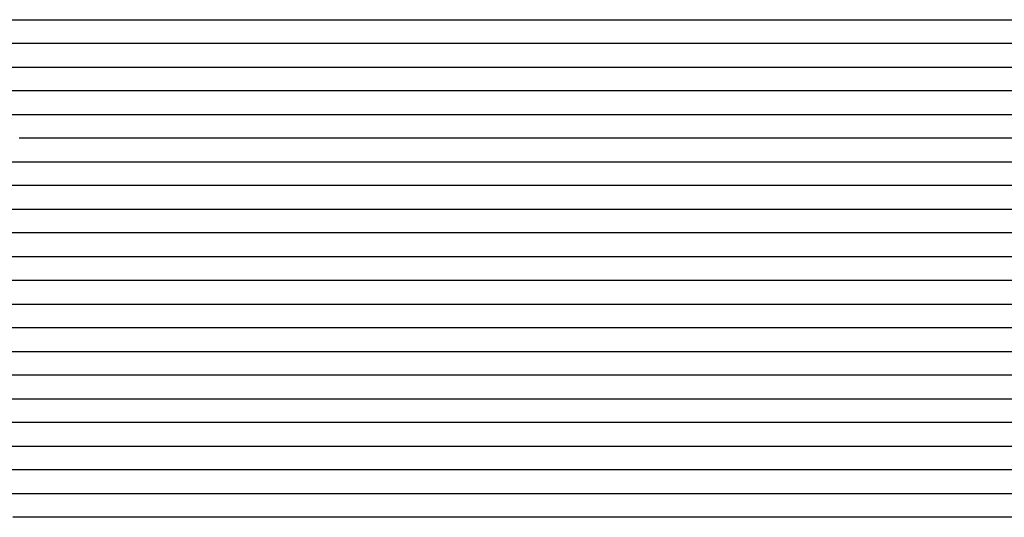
# Model space of a CAD drawing. Extents: x -4 to 4.3, y -2 to 2.5.
# Tile 32 of 108: x -1.93 to -1.41, y 0.26 to 0.53. Entities that reach past the tile are written whole.
import ezdxf

# ---------------------------------------------------------------- set-up
doc = ezdxf.new("R2010")
doc.units = 0

msp = doc.modelspace()

# ---------------------------------------------------------------- linework, layer by layer
at = {"layer": 'Default', "color": 72, "linetype": 'CONTINUOUS'}
for p, q in [((-4, 0.52504, -0.103), (-1.920875, 0.52504, -0.103)), ((-1.920875, 0.52504, -0.103), (-1.90525, 0.52504, -0.103177)), ((-1.90525, 0.52504, -0.103177), (-1.889626, 0.52504, -0.106351)), ((-1.889626, 0.52504, -0.106351), (-1.874314, 0.52504, -0.112027)), ((-1.874314, 0.52504, -0.112027), (-1.859663, 0.52504, -0.122768)), ((-1.859663, 0.52504, -0.122768), (-1.853362, 0.52504, -0.130151)), ((-1.853362, 0.52504, -0.130151), (-1.847062, 0.52504, -0.140418)), ((-1.847062, 0.52504, -0.140418), (-1.842976, 0.52504, -0.139185)), ((-1.842976, 0.52504, -0.139185), (-1.823659, 0.52504, -0.134641)), ((-1.823659, 0.52504, -0.134641), (-1.808455, 0.52504, -0.132)), ((-1.808455, 0.52504, -0.132), (-1.777563, 0.52504, -0.12838)), ((-1.777563, 0.52504, -0.12838), (-1.637029, 0.52504, -0.128001)), ((-1.637029, 0.52504, -0.128001), (-1.621404, 0.52504, -0.128347)), ((-1.621404, 0.52504, -0.128347), (-1.590198, 0.52504, -0.131139)), ((-1.590198, 0.52504, -0.131139), (-1.574662, 0.52504, -0.133236)), ((-1.574662, 0.52504, -0.133236), (-1.559177, 0.52504, -0.136286)), ((-1.559177, 0.52504, -0.136286), (-1.551512, 0.52504, -0.136351)), ((-1.551512, 0.52504, -0.136351), (-1.549596, 0.52504, -0.132976)), ((-1.549596, 0.52504, -0.132976), (-1.54768, 0.52504, -0.130023)), ((-1.54768, 0.52504, -0.130023), (-1.543847, 0.52504, -0.125025)), ((-1.543847, 0.52504, -0.125025), (-1.534339, 0.52504, -0.115971)), ((-1.534339, 0.52504, -0.115971), (-1.523023, 0.52504, -0.109044)), ((-1.523023, 0.52504, -0.109044), (-1.509697, 0.52504, -0.104479)), ((-1.509697, 0.52504, -0.104479), (-1.494915, 0.52504, -0.103)), ((-1.494915, 0.52504, -0.103), (-1.229368, 0.52504, -0.103)), ((-1.905277, 0.51254, -0.103175), (-4, 0.51254, -0.103)), ((-1.890985, 0.51254, -0.105905), (-1.905277, 0.51254, -0.103175)), ((-1.878374, 0.51254, -0.111475), (-1.890985, 0.51254, -0.105905)), ((-1.867794, 0.51254, -0.119215), (-1.878374, 0.51254, -0.111475)), ((-1.860164, 0.51254, -0.127507), (-1.867794, 0.51254, -0.119215)), ((-1.856349, 0.51254, -0.13309), (-1.860164, 0.51254, -0.127507)), ((-1.854442, 0.51254, -0.136467), (-1.856349, 0.51254, -0.13309)), ((-1.852534, 0.51254, -0.140436), (-1.854442, 0.51254, -0.136467)), ((-1.821844, 0.51254, -0.133722), (-1.852534, 0.51254, -0.140436)), ((-1.806331, 0.51254, -0.131198), (-1.821844, 0.51254, -0.133722)), ((-1.790752, 0.51254, -0.129322), (-1.806331, 0.51254, -0.131198)), ((-1.775128, 0.51254, -0.128116), (-1.790752, 0.51254, -0.129322)), ((-1.634518, 0.51254, -0.128043), (-1.775128, 0.51254, -0.128116)), ((-1.618948, 0.51254, -0.128742), (-1.634518, 0.51254, -0.128043)), ((-1.603436, 0.51254, -0.130038), (-1.618948, 0.51254, -0.128742)), ((-1.588001, 0.51254, -0.131907), (-1.603436, 0.51254, -0.130038)), ((-1.566836, 0.51254, -0.135366), (-1.588001, 0.51254, -0.131907)), ((-1.561052, 0.51254, -0.13679), (-1.566836, 0.51254, -0.135366)), ((-1.550062, 0.51254, -0.126814), (-1.561052, 0.51254, -0.13679)), ((-1.542935, 0.51254, -0.11961), (-1.550062, 0.51254, -0.126814)), ((-1.535807, 0.51254, -0.114377), (-1.542935, 0.51254, -0.11961)), ((-1.520657, 0.51254, -0.107577), (-1.535807, 0.51254, -0.114377)), ((-1.505045, 0.51254, -0.103636), (-1.520657, 0.51254, -0.107577)), ((-1.48942, 0.51254, -0.103), (-1.505045, 0.51254, -0.103636)), ((-1.223853, 0.51254, -0.103036), (-1.48942, 0.51254, -0.103)), ((-4, 0.50004, -0.103), (-1.920875, 0.50004, -0.103)), ((-1.920875, 0.50004, -0.103), (-1.90525, 0.50004, -0.103275)), ((-1.90525, 0.50004, -0.103275), (-1.889627, 0.50004, -0.106453)), ((-1.889627, 0.50004, -0.106453), (-1.874316, 0.50004, -0.114167)), ((-1.874316, 0.50004, -0.114167), (-1.867339, 0.50004, -0.119766)), ((-1.867339, 0.50004, -0.119766), (-1.849829, 0.50004, -0.13968)), ((-1.849829, 0.50004, -0.13968), (-1.839651, 0.50004, -0.136964)), ((-1.839651, 0.50004, -0.136964), (-1.824493, 0.50004, -0.13374)), ((-1.824493, 0.50004, -0.13374), (-1.793767, 0.50004, -0.129415)), ((-1.793767, 0.50004, -0.129415), (-1.778268, 0.50004, -0.128242)), ((-1.778268, 0.50004, -0.128242), (-1.637689, 0.50004, -0.128042)), ((-1.637689, 0.50004, -0.128042), (-1.622064, 0.50004, -0.128798)), ((-1.622064, 0.50004, -0.128798), (-1.590891, 0.50004, -0.131895)), ((-1.590891, 0.50004, -0.131895), (-1.575363, 0.50004, -0.134341)), ((-1.575363, 0.50004, -0.134341), (-1.559928, 0.50004, -0.137899)), ((-1.559928, 0.50004, -0.137899), (-1.556122, 0.50004, -0.131589)), ((-1.556122, 0.50004, -0.131589), (-1.552316, 0.50004, -0.126332)), ((-1.552316, 0.50004, -0.126332), (-1.544703, 0.50004, -0.118431)), ((-1.544703, 0.50004, -0.118431), (-1.533861, 0.50004, -0.110858)), ((-1.533861, 0.50004, -0.110858), (-1.521052, 0.50004, -0.10556)), ((-1.521052, 0.50004, -0.10556), (-1.506613, 0.50004, -0.103181)), ((-1.506613, 0.50004, -0.103181), (-1.225572, 0.50004, -0.103)), ((-1.914888, 0.48754, -0.103057), (-4, 0.48754, -0.103)), ((-1.900021, 0.48754, -0.105446), (-1.914888, 0.48754, -0.103057)), ((-1.88638, 0.48754, -0.109859), (-1.900021, 0.48754, -0.105446)), ((-1.874671, 0.48754, -0.116399), (-1.88638, 0.48754, -0.109859)), ((-1.865364, 0.48754, -0.124623), (-1.874671, 0.48754, -0.116399)), ((-1.857764, 0.48754, -0.134872), (-1.865364, 0.48754, -0.124623)), ((-1.855864, 0.48754, -0.138355), (-1.857764, 0.48754, -0.134872)), ((-1.853964, 0.48754, -0.140181), (-1.855864, 0.48754, -0.138355)), ((-1.850164, 0.48754, -0.139068), (-1.853964, 0.48754, -0.140181)), ((-1.834802, 0.48754, -0.13541), (-1.850164, 0.48754, -0.139068)), ((-1.819344, 0.48754, -0.132537), (-1.834802, 0.48754, -0.13541)), ((-1.803808, 0.48754, -0.130246), (-1.819344, 0.48754, -0.132537)), ((-1.788193, 0.48754, -0.128577), (-1.803808, 0.48754, -0.130246)), ((-1.772568, 0.48754, -0.128), (-1.788193, 0.48754, -0.128577)), ((-1.631983, 0.48754, -0.128399), (-1.772568, 0.48754, -0.128)), ((-1.600971, 0.48754, -0.130988), (-1.631983, 0.48754, -0.128399)), ((-1.585638, 0.48754, -0.133201), (-1.600971, 0.48754, -0.130988)), ((-1.570428, 0.48754, -0.13618), (-1.585638, 0.48754, -0.133201)), ((-1.565653, 0.48754, -0.137304), (-1.570428, 0.48754, -0.13618)), ((-1.560877, 0.48754, -0.134046), (-1.565653, 0.48754, -0.137304)), ((-1.55424, 0.48754, -0.125454), (-1.560877, 0.48754, -0.134046)), ((-1.547603, 0.48754, -0.119349), (-1.55424, 0.48754, -0.125454)), ((-1.532941, 0.48754, -0.110243), (-1.547603, 0.48754, -0.119349)), ((-1.517389, 0.48754, -0.104516), (-1.532941, 0.48754, -0.110243)), ((-1.501764, 0.48754, -0.103), (-1.517389, 0.48754, -0.104516)), ((-1.220524, 0.48754, -0.103), (-1.501764, 0.48754, -0.103)), ((-4, 0.47504, -0.103), (-1.920875, 0.47504, -0.103)), ((-1.920875, 0.47504, -0.103), (-1.90525, 0.47504, -0.104186)), ((-1.90525, 0.47504, -0.104186), (-1.88967, 0.47504, -0.109452)), ((-1.88967, 0.47504, -0.109452), (-1.874867, 0.47504, -0.119626)), ((-1.874867, 0.47504, -0.119626), (-1.868429, 0.47504, -0.126555)), ((-1.868429, 0.47504, -0.126555), (-1.86199, 0.47504, -0.136414)), ((-1.86199, 0.47504, -0.136414), (-1.857719, 0.47504, -0.140613)), ((-1.857719, 0.47504, -0.140613), (-1.853447, 0.47504, -0.139264)), ((-1.853447, 0.47504, -0.139264), (-1.838547, 0.47504, -0.135544)), ((-1.838547, 0.47504, -0.135544), (-1.823387, 0.47504, -0.132634)), ((-1.823387, 0.47504, -0.132634), (-1.79257, 0.47504, -0.128731)), ((-1.79257, 0.47504, -0.128731), (-1.777043, 0.47504, -0.128032)), ((-1.777043, 0.47504, -0.128032), (-1.652059, 0.47504, -0.128)), ((-1.652059, 0.47504, -0.128), (-1.636434, 0.47504, -0.128231)), ((-1.636434, 0.47504, -0.128231), (-1.605229, 0.47504, -0.131106)), ((-1.605229, 0.47504, -0.131106), (-1.589697, 0.47504, -0.133184)), ((-1.589697, 0.47504, -0.133184), (-1.566528, 0.47504, -0.137663)), ((-1.566528, 0.47504, -0.137663), (-1.564608, 0.47504, -0.134141)), ((-1.564608, 0.47504, -0.134141), (-1.562688, 0.47504, -0.131083)), ((-1.562688, 0.47504, -0.131083), (-1.558847, 0.47504, -0.125944)), ((-1.558847, 0.47504, -0.125944), (-1.549493, 0.47504, -0.116847)), ((-1.549493, 0.47504, -0.116847), (-1.538291, 0.47504, -0.109842)), ((-1.538291, 0.47504, -0.109842), (-1.525043, 0.47504, -0.105184)), ((-1.525043, 0.47504, -0.105184), (-1.510303, 0.47504, -0.103358)), ((-1.510303, 0.47504, -0.103358), (-1.213551, 0.47504, -0.103)), ((-1.910168, 0.46254, -0.104416), (-1.92537, 0.46254, -0.103)), ((-1.896177, 0.46254, -0.10774), (-1.910168, 0.46254, -0.104416)), ((-1.88399, 0.46254, -0.1138), (-1.896177, 0.46254, -0.10774)), ((-1.874042, 0.46254, -0.12178), (-1.88399, 0.46254, -0.1138)), ((-1.866173, 0.46254, -0.131312), (-1.874042, 0.46254, -0.12178)), ((-1.862355, 0.46254, -0.137861), (-1.866173, 0.46254, -0.131312)), ((-1.858538, 0.46254, -0.139952), (-1.862355, 0.46254, -0.137861)), ((-1.850902, 0.46254, -0.137823), (-1.858538, 0.46254, -0.139952)), ((-1.83552, 0.46254, -0.134492), (-1.850902, 0.46254, -0.137823)), ((-1.820029, 0.46254, -0.131728), (-1.83552, 0.46254, -0.134492)), ((-1.804458, 0.46254, -0.129678), (-1.820029, 0.46254, -0.131728)), ((-1.788837, 0.46254, -0.128377), (-1.804458, 0.46254, -0.129678)), ((-1.773212, 0.46254, -0.128), (-1.788837, 0.46254, -0.128377)), ((-1.648228, 0.46254, -0.128007), (-1.773212, 0.46254, -0.128)), ((-1.632655, 0.46254, -0.128713), (-1.648228, 0.46254, -0.128007)), ((-1.617137, 0.46254, -0.129983), (-1.632655, 0.46254, -0.128713)), ((-1.60173, 0.46254, -0.131791), (-1.617137, 0.46254, -0.129983)), ((-1.579699, 0.46254, -0.135574), (-1.60173, 0.46254, -0.131791)), ((-1.57305, 0.46254, -0.137091), (-1.579699, 0.46254, -0.135574)), ((-1.563332, 0.46254, -0.131098), (-1.57305, 0.46254, -0.137091)), ((-1.556572, 0.46254, -0.122587), (-1.563332, 0.46254, -0.131098)), ((-1.549813, 0.46254, -0.116427), (-1.556572, 0.46254, -0.122587)), ((-1.534693, 0.46254, -0.107665), (-1.549813, 0.46254, -0.116427)), ((-1.519079, 0.46254, -0.103595), (-1.534693, 0.46254, -0.107665)), ((-1.503454, 0.46254, -0.103), (-1.519079, 0.46254, -0.103595)), ((-1.206703, 0.46254, -0.103222), (-1.503454, 0.46254, -0.103)), ((-1.9365, 0.45004, -0.103), (-1.920875, 0.45004, -0.103134)), ((-1.920875, 0.45004, -0.103134), (-1.905251, 0.45004, -0.10615)), ((-1.905251, 0.45004, -0.10615), (-1.889909, 0.45004, -0.113665)), ((-1.889909, 0.45004, -0.113665), (-1.875877, 0.45004, -0.125103)), ((-1.875877, 0.45004, -0.125103), (-1.863766, 0.45004, -0.140949)), ((-1.863766, 0.45004, -0.140949), (-1.859022, 0.45004, -0.139399)), ((-1.859022, 0.45004, -0.139399), (-1.839087, 0.45004, -0.134653)), ((-1.839087, 0.45004, -0.134653), (-1.823884, 0.45004, -0.132002)), ((-1.823884, 0.45004, -0.132002), (-1.793002, 0.45004, -0.12833)), ((-1.793002, 0.45004, -0.12833), (-1.652466, 0.45004, -0.128018)), ((-1.652466, 0.45004, -0.128018), (-1.636841, 0.45004, -0.128588)), ((-1.636841, 0.45004, -0.128588), (-1.605663, 0.45004, -0.131765)), ((-1.605663, 0.45004, -0.131765), (-1.59014, 0.45004, -0.134205)), ((-1.59014, 0.45004, -0.134205), (-1.574704, 0.45004, -0.137769)), ((-1.574704, 0.45004, -0.137769), (-1.570898, 0.45004, -0.138466)), ((-1.570898, 0.45004, -0.138466), (-1.568995, 0.45004, -0.135078)), ((-1.568995, 0.45004, -0.135078), (-1.567092, 0.45004, -0.132139)), ((-1.567092, 0.45004, -0.132139), (-1.55948, 0.45004, -0.123189)), ((-1.55948, 0.45004, -0.123189), (-1.549357, 0.45004, -0.115386)), ((-1.549357, 0.45004, -0.115386), (-1.536982, 0.45004, -0.108541)), ((-1.536982, 0.45004, -0.108541), (-1.523309, 0.45004, -0.104179)), ((-1.523309, 0.45004, -0.104179), (-1.508424, 0.45004, -0.103)), ((-1.508424, 0.45004, -0.103), (-1.211597, 0.45004, -0.103)), ((-1.918077, 0.43754, -0.103381), (-4, 0.43754, -0.103)), ((-1.904002, 0.43754, -0.106584), (-1.918077, 0.43754, -0.103381)), ((-1.891677, 0.43754, -0.112526), (-1.904002, 0.43754, -0.106584)), ((-1.881545, 0.43754, -0.120421), (-1.891677, 0.43754, -0.112526)), ((-1.873425, 0.43754, -0.129954), (-1.881545, 0.43754, -0.120421)), ((-1.869617, 0.43754, -0.136214), (-1.873425, 0.43754, -0.129954)), ((-1.867713, 0.43754, -0.140126), (-1.869617, 0.43754, -0.136214)), ((-1.865809, 0.43754, -0.140713), (-1.867713, 0.43754, -0.140126)), ((-1.858193, 0.43754, -0.138419), (-1.865809, 0.43754, -0.140713)), ((-1.842827, 0.43754, -0.134907), (-1.858193, 0.43754, -0.138419)), ((-1.827353, 0.43754, -0.132051), (-1.842827, 0.43754, -0.134907)), ((-1.811794, 0.43754, -0.129875), (-1.827353, 0.43754, -0.132051)), ((-1.796175, 0.43754, -0.128439), (-1.811794, 0.43754, -0.129875)), ((-1.78055, 0.43754, -0.128), (-1.796175, 0.43754, -0.128439)), ((-1.655563, 0.43754, -0.128), (-1.78055, 0.43754, -0.128)), ((-1.639994, 0.43754, -0.128634), (-1.655563, 0.43754, -0.128)), ((-1.609063, 0.43754, -0.131821), (-1.639994, 0.43754, -0.128634)), ((-1.593694, 0.43754, -0.134341), (-1.609063, 0.43754, -0.131821)), ((-1.580155, 0.43754, -0.137056), (-1.593694, 0.43754, -0.134341)), ((-1.57044, 0.43754, -0.131459), (-1.580155, 0.43754, -0.137056)), ((-1.563668, 0.43754, -0.122928), (-1.57044, 0.43754, -0.131459)), ((-1.556896, 0.43754, -0.116773), (-1.563668, 0.43754, -0.122928)), ((-1.541756, 0.43754, -0.108066), (-1.556896, 0.43754, -0.116773)), ((-1.526169, 0.43754, -0.104088), (-1.541756, 0.43754, -0.108066)), ((-1.510544, 0.43754, -0.103), (-1.526169, 0.43754, -0.104088)), ((-1.198347, 0.43754, -0.103191), (-1.510544, 0.43754, -0.103)), ((-1.9365, 0.42504, -0.103), (-1.920875, 0.42504, -0.104111)), ((-1.920875, 0.42504, -0.104111), (-1.905289, 0.42504, -0.107165)), ((-1.905289, 0.42504, -0.107165), (-1.889956, 0.42504, -0.114813)), ((-1.889956, 0.42504, -0.114813), (-1.882965, 0.42504, -0.120412)), ((-1.882965, 0.42504, -0.120412), (-1.86546, 0.42504, -0.139752)), ((-1.86546, 0.42504, -0.139752), (-1.854993, 0.42504, -0.136966)), ((-1.854993, 0.42504, -0.136966), (-1.83986, 0.42504, -0.133754)), ((-1.83986, 0.42504, -0.133754), (-1.809135, 0.42504, -0.129361)), ((-1.809135, 0.42504, -0.129361), (-1.793642, 0.42504, -0.12821)), ((-1.793642, 0.42504, -0.12821), (-1.668687, 0.42504, -0.128)), ((-1.668687, 0.42504, -0.128), (-1.653062, 0.42504, -0.128099)), ((-1.653062, 0.42504, -0.128099), (-1.621846, 0.42504, -0.130611)), ((-1.621846, 0.42504, -0.130611), (-1.606291, 0.42504, -0.132615)), ((-1.606291, 0.42504, -0.132615), (-1.590794, 0.42504, -0.135447)), ((-1.590794, 0.42504, -0.135447), (-1.575423, 0.42504, -0.137391)), ((-1.575423, 0.42504, -0.137391), (-1.573486, 0.42504, -0.134248)), ((-1.573486, 0.42504, -0.134248), (-1.571548, 0.42504, -0.131504)), ((-1.571548, 0.42504, -0.131504), (-1.567673, 0.42504, -0.126706)), ((-1.567673, 0.42504, -0.126706), (-1.559922, 0.42504, -0.118569)), ((-1.559922, 0.42504, -0.118569), (-1.549145, 0.42504, -0.110977)), ((-1.549145, 0.42504, -0.110977), (-1.536372, 0.42504, -0.105626)), ((-1.536372, 0.42504, -0.105626), (-1.52196, 0.42504, -0.10318)), ((-1.52196, 0.42504, -0.10318), (-1.209682, 0.42504, -0.103)), ((-1.920098, 0.41254, -0.104217), (-1.934978, 0.41254, -0.103)), ((-1.906665, 0.41254, -0.108522), (-1.920098, 0.41254, -0.104217)), ((-1.894565, 0.41254, -0.11571), (-1.906665, 0.41254, -0.108522)), ((-1.884594, 0.41254, -0.123857), (-1.894565, 0.41254, -0.11571)), ((-1.876429, 0.41254, -0.133709), (-1.884594, 0.41254, -0.123857)), ((-1.874528, 0.41254, -0.13681), (-1.876429, 0.41254, -0.133709)), ((-1.872627, 0.41254, -0.140433), (-1.874528, 0.41254, -0.13681)), ((-1.868825, 0.41254, -0.14006), (-1.872627, 0.41254, -0.140433)), ((-1.845829, 0.41254, -0.13447), (-1.868825, 0.41254, -0.14006)), ((-1.830335, 0.41254, -0.131766), (-1.845829, 0.41254, -0.13447)), ((-1.799159, 0.41254, -0.128235), (-1.830335, 0.41254, -0.131766)), ((-1.783534, 0.41254, -0.128), (-1.799159, 0.41254, -0.128235)), ((-1.658551, 0.41254, -0.128065), (-1.783534, 0.41254, -0.128)), ((-1.643002, 0.41254, -0.128808), (-1.658551, 0.41254, -0.128065)), ((-1.6121, 0.41254, -0.132332), (-1.643002, 0.41254, -0.128808)), ((-1.596888, 0.41254, -0.134905), (-1.6121, 0.41254, -0.132332)), ((-1.585127, 0.41254, -0.13758), (-1.596888, 0.41254, -0.134905)), ((-1.574575, 0.41254, -0.128351), (-1.585127, 0.41254, -0.13758)), ((-1.567566, 0.41254, -0.120695), (-1.574575, 0.41254, -0.128351)), ((-1.560557, 0.41254, -0.115135), (-1.567566, 0.41254, -0.120695)), ((-1.545348, 0.41254, -0.107648), (-1.560557, 0.41254, -0.115135)), ((-1.529753, 0.41254, -0.103976), (-1.545348, 0.41254, -0.107648)), ((-1.514128, 0.41254, -0.103), (-1.529753, 0.41254, -0.103976)), ((-1.201644, 0.41254, -0.103), (-1.514128, 0.41254, -0.103)), ((-1.9365, 0.40004, -0.103109), (-1.920875, 0.40004, -0.10435)), ((-1.920875, 0.40004, -0.10435), (-1.905299, 0.40004, -0.109466)), ((-1.905299, 0.40004, -0.109466), (-1.890455, 0.40004, -0.11949)), ((-1.890455, 0.40004, -0.11949), (-1.88398, 0.40004, -0.12635)), ((-1.88398, 0.40004, -0.12635), (-1.877505, 0.40004, -0.136094)), ((-1.877505, 0.40004, -0.136094), (-1.873182, 0.40004, -0.140624)), ((-1.873182, 0.40004, -0.140624), (-1.868858, 0.40004, -0.139308)), ((-1.868858, 0.40004, -0.139308), (-1.85391, 0.40004, -0.13554)), ((-1.85391, 0.40004, -0.13554), (-1.838759, 0.40004, -0.132631)), ((-1.838759, 0.40004, -0.132631), (-1.807944, 0.40004, -0.128654)), ((-1.807944, 0.40004, -0.128654), (-1.792424, 0.40004, -0.128023)), ((-1.792424, 0.40004, -0.128023), (-1.667437, 0.40004, -0.128002)), ((-1.667437, 0.40004, -0.128002), (-1.651812, 0.40004, -0.128455)), ((-1.651812, 0.40004, -0.128455), (-1.620633, 0.40004, -0.131688)), ((-1.620633, 0.40004, -0.131688), (-1.605112, 0.40004, -0.134023)), ((-1.605112, 0.40004, -0.134023), (-1.589661, 0.40004, -0.137336)), ((-1.589661, 0.40004, -0.137336), (-1.582022, 0.40004, -0.137204)), ((-1.582022, 0.40004, -0.137204), (-1.580112, 0.40004, -0.133723)), ((-1.580112, 0.40004, -0.133723), (-1.578203, 0.40004, -0.130692)), ((-1.578203, 0.40004, -0.130692), (-1.574383, 0.40004, -0.125583)), ((-1.574383, 0.40004, -0.125583), (-1.565028, 0.40004, -0.116457)), ((-1.565028, 0.40004, -0.116457), (-1.553843, 0.40004, -0.10941)), ((-1.553843, 0.40004, -0.10941), (-1.540623, 0.40004, -0.104679)), ((-1.540623, 0.40004, -0.104679), (-1.525911, 0.40004, -0.10302)), ((-1.525911, 0.40004, -0.10302), (-1.197885, 0.40004, -0.103)), ((-1.924906, 0.38754, -0.10491), (-1.939668, 0.38754, -0.103095)), ((-1.911032, 0.38754, -0.109721), (-1.924906, 0.38754, -0.10491)), ((-1.899049, 0.38754, -0.115929), (-1.911032, 0.38754, -0.109721)), ((-1.889401, 0.38754, -0.124003), (-1.899049, 0.38754, -0.115929)), ((-1.881829, 0.38754, -0.13365), (-1.889401, 0.38754, -0.124003)), ((-1.879935, 0.38754, -0.136871), (-1.881829, 0.38754, -0.13365)), ((-1.878042, 0.38754, -0.140647), (-1.879935, 0.38754, -0.136871)), ((-1.874256, 0.38754, -0.14006), (-1.878042, 0.38754, -0.140647)), ((-1.858944, 0.38754, -0.136175), (-1.874256, 0.38754, -0.14006)), ((-1.843501, 0.38754, -0.133039), (-1.858944, 0.38754, -0.136175)), ((-1.827973, 0.38754, -0.130647), (-1.843501, 0.38754, -0.133039)), ((-1.812374, 0.38754, -0.128894), (-1.827973, 0.38754, -0.130647)), ((-1.796749, 0.38754, -0.128006), (-1.812374, 0.38754, -0.128894)), ((-1.656176, 0.38754, -0.128393), (-1.796749, 0.38754, -0.128006)), ((-1.640655, 0.38754, -0.1296), (-1.656176, 0.38754, -0.128393)), ((-1.625223, 0.38754, -0.131393), (-1.640655, 0.38754, -0.1296)), ((-1.609893, 0.38754, -0.133825), (-1.625223, 0.38754, -0.131393)), ((-1.594819, 0.38754, -0.136797), (-1.609893, 0.38754, -0.133825)), ((-1.590406, 0.38754, -0.138001), (-1.594819, 0.38754, -0.136797)), ((-1.585993, 0.38754, -0.136861), (-1.590406, 0.38754, -0.138001)), ((-1.57941, 0.38754, -0.127243), (-1.585993, 0.38754, -0.136861)), ((-1.572826, 0.38754, -0.120552), (-1.57941, 0.38754, -0.127243)), ((-1.558236, 0.38754, -0.111229), (-1.572826, 0.38754, -0.120552)), ((-1.542763, 0.38754, -0.105301), (-1.558236, 0.38754, -0.111229)), ((-1.527139, 0.38754, -0.1031), (-1.542763, 0.38754, -0.105301)), ((-1.511514, 0.38754, -0.103), (-1.527139, 0.38754, -0.1031)), ((-1.18367, 0.38754, -0.103243), (-1.511514, 0.38754, -0.103)), ((-1.9365, 0.37504, -0.103096), (-1.920875, 0.37504, -0.105957)), ((-1.920875, 0.37504, -0.105957), (-1.905506, 0.37504, -0.11329)), ((-1.905506, 0.37504, -0.11329), (-1.898455, 0.37504, -0.118682)), ((-1.898455, 0.37504, -0.118682), (-1.891404, 0.37504, -0.126023)), ((-1.891404, 0.37504, -0.126023), (-1.88058, 0.37504, -0.141401)), ((-1.88058, 0.37504, -0.141401), (-1.876083, 0.37504, -0.139943)), ((-1.876083, 0.37504, -0.139943), (-1.871586, 0.37504, -0.138688)), ((-1.871586, 0.37504, -0.138688), (-1.856536, 0.37504, -0.135103)), ((-1.856536, 0.37504, -0.135103), (-1.825959, 0.37504, -0.130073)), ((-1.825959, 0.37504, -0.130073), (-1.810505, 0.37504, -0.128456)), ((-1.810505, 0.37504, -0.128456), (-1.669971, 0.37504, -0.128001)), ((-1.669971, 0.37504, -0.128001), (-1.654346, 0.37504, -0.128679)), ((-1.654346, 0.37504, -0.128679), (-1.638736, 0.37504, -0.13013)), ((-1.638736, 0.37504, -0.13013), (-1.623178, 0.37504, -0.132135)), ((-1.623178, 0.37504, -0.132135), (-1.607681, 0.37504, -0.13493)), ((-1.607681, 0.37504, -0.13493), (-1.592304, 0.37504, -0.138383)), ((-1.592304, 0.37504, -0.138383), (-1.588493, 0.37504, -0.135921)), ((-1.588493, 0.37504, -0.135921), (-1.584681, 0.37504, -0.129764)), ((-1.584681, 0.37504, -0.129764), (-1.577059, 0.37504, -0.120845)), ((-1.577059, 0.37504, -0.120845), (-1.566908, 0.37504, -0.112882)), ((-1.566908, 0.37504, -0.112882), (-1.554613, 0.37504, -0.106928)), ((-1.554613, 0.37504, -0.106928), (-1.540551, 0.37504, -0.103715)), ((-1.540551, 0.37504, -0.103715), (-1.525318, 0.37504, -0.103)), ((-1.525318, 0.37504, -0.103), (-1.197211, 0.37504, -0.103)), ((-1.917175, 0.36254, -0.107556), (-1.931018, 0.36254, -0.103907)), ((-1.905163, 0.36254, -0.113843), (-1.917175, 0.36254, -0.107556)), ((-1.895368, 0.36254, -0.121991), (-1.905163, 0.36254, -0.113843)), ((-1.887829, 0.36254, -0.13136), (-1.895368, 0.36254, -0.121991)), ((-1.88406, 0.36254, -0.137946), (-1.887829, 0.36254, -0.13136)), ((-1.880291, 0.36254, -0.140465), (-1.88406, 0.36254, -0.137946)), ((-1.864959, 0.36254, -0.136292), (-1.880291, 0.36254, -0.140465)), ((-1.834026, 0.36254, -0.130739), (-1.864959, 0.36254, -0.136292)), ((-1.818422, 0.36254, -0.128841), (-1.834026, 0.36254, -0.130739)), ((-1.802797, 0.36254, -0.128034), (-1.818422, 0.36254, -0.128841)), ((-1.662229, 0.36254, -0.128461), (-1.802797, 0.36254, -0.128034)), ((-1.646714, 0.36254, -0.129708), (-1.662229, 0.36254, -0.128461)), ((-1.631284, 0.36254, -0.131547), (-1.646714, 0.36254, -0.129708)), ((-1.615967, 0.36254, -0.13399), (-1.631284, 0.36254, -0.131547)), ((-1.600869, 0.36254, -0.137034), (-1.615967, 0.36254, -0.13399)), ((-1.591689, 0.36254, -0.139401), (-1.600869, 0.36254, -0.137034)), ((-1.580374, 0.36254, -0.123815), (-1.591689, 0.36254, -0.139401)), ((-1.573197, 0.36254, -0.11698), (-1.580374, 0.36254, -0.123815)), ((-1.56602, 0.36254, -0.111949), (-1.573197, 0.36254, -0.11698)), ((-1.550557, 0.36254, -0.105301), (-1.56602, 0.36254, -0.111949)), ((-1.534932, 0.36254, -0.103031), (-1.550557, 0.36254, -0.105301)), ((-1.175706, 0.36254, -0.103202), (-1.534932, 0.36254, -0.103031)), ((-1.9365, 0.35004, -0.104043), (-1.92091, 0.35004, -0.108846)), ((-1.92091, 0.35004, -0.108846), (-1.905977, 0.35004, -0.116296)), ((-1.905977, 0.35004, -0.116296), (-1.898986, 0.35004, -0.121927)), ((-1.898986, 0.35004, -0.121927), (-1.891996, 0.35004, -0.129745)), ((-1.891996, 0.35004, -0.129745), (-1.881581, 0.35004, -0.140048)), ((-1.881581, 0.35004, -0.140048), (-1.870473, 0.35004, -0.137055)), ((-1.870473, 0.35004, -0.137055), (-1.855379, 0.35004, -0.133822)), ((-1.855379, 0.35004, -0.133822), (-1.824672, 0.35004, -0.129316)), ((-1.824672, 0.35004, -0.129316), (-1.809184, 0.35004, -0.128185)), ((-1.809184, 0.35004, -0.128185), (-1.684227, 0.35004, -0.128)), ((-1.684227, 0.35004, -0.128), (-1.668602, 0.35004, -0.128219)), ((-1.668602, 0.35004, -0.128219), (-1.637398, 0.35004, -0.131095)), ((-1.637398, 0.35004, -0.131095), (-1.621865, 0.35004, -0.13341)), ((-1.621865, 0.35004, -0.13341), (-1.598763, 0.35004, -0.138419)), ((-1.598763, 0.35004, -0.138419), (-1.594939, 0.35004, -0.139584)), ((-1.594939, 0.35004, -0.139584), (-1.593028, 0.35004, -0.136057)), ((-1.593028, 0.35004, -0.136057), (-1.591116, 0.35004, -0.13293)), ((-1.591116, 0.35004, -0.13293), (-1.582966, 0.35004, -0.123009)), ((-1.582966, 0.35004, -0.123009), (-1.573048, 0.35004, -0.115175)), ((-1.573048, 0.35004, -0.115175), (-1.560786, 0.35004, -0.109209)), ((-1.560786, 0.35004, -0.109209), (-1.546736, 0.35004, -0.104438)), ((-1.546736, 0.35004, -0.104438), (-1.531941, 0.35004, -0.103)), ((-1.531941, 0.35004, -0.103), (-1.188264, 0.35004, -0.103)), ((-1.919309, 0.33754, -0.109659), (-1.932452, 0.33754, -0.104811)), ((-1.908217, 0.33754, -0.116789), (-1.919309, 0.33754, -0.109659)), ((-1.898965, 0.33754, -0.125969), (-1.908217, 0.33754, -0.116789)), ((-1.895184, 0.33754, -0.131113), (-1.898965, 0.33754, -0.125969)), ((-1.893294, 0.33754, -0.134169), (-1.895184, 0.33754, -0.131113)), ((-1.891404, 0.33754, -0.137686), (-1.893294, 0.33754, -0.134169)), ((-1.883844, 0.33754, -0.140185), (-1.891404, 0.33754, -0.137686)), ((-1.868546, 0.33754, -0.136199), (-1.883844, 0.33754, -0.140185)), ((-1.853101, 0.33754, -0.132992), (-1.868546, 0.33754, -0.136199)), ((-1.837575, 0.33754, -0.13061), (-1.853101, 0.33754, -0.132992)), ((-1.821971, 0.33754, -0.128848), (-1.837575, 0.33754, -0.13061)), ((-1.806346, 0.33754, -0.128032), (-1.821971, 0.33754, -0.128848)), ((-1.665805, 0.33754, -0.128467), (-1.806346, 0.33754, -0.128032)), ((-1.634886, 0.33754, -0.131965), (-1.665805, 0.33754, -0.128467)), ((-1.619673, 0.33754, -0.134463), (-1.634886, 0.33754, -0.131965)), ((-1.600044, 0.33754, -0.139071), (-1.619673, 0.33754, -0.134463)), ((-1.595622, 0.33754, -0.135232), (-1.600044, 0.33754, -0.139071)), ((-1.589092, 0.33754, -0.125722), (-1.595622, 0.33754, -0.135232)), ((-1.582561, 0.33754, -0.118991), (-1.589092, 0.33754, -0.125722)), ((-1.567659, 0.33754, -0.109204), (-1.582561, 0.33754, -0.118991)), ((-1.552083, 0.33754, -0.104295), (-1.567659, 0.33754, -0.109204)), ((-1.536458, 0.33754, -0.10306), (-1.552083, 0.33754, -0.104295)), ((-1.520833, 0.33754, -0.103), (-1.536458, 0.33754, -0.10306)), ((-1.177135, 0.33754, -0.103093), (-1.520833, 0.33754, -0.103)), ((-1.9365, 0.32504, -0.105408), (-1.921045, 0.32504, -0.110398)), ((-1.921045, 0.32504, -0.110398), (-1.906176, 0.32504, -0.120418)), ((-1.906176, 0.32504, -0.120418), (-1.899697, 0.32504, -0.127334)), ((-1.899697, 0.32504, -0.127334), (-1.893219, 0.32504, -0.137269)), ((-1.893219, 0.32504, -0.137269), (-1.888951, 0.32504, -0.141034)), ((-1.888951, 0.32504, -0.141034), (-1.884684, 0.32504, -0.139736)), ((-1.884684, 0.32504, -0.139736), (-1.869734, 0.32504, -0.135821)), ((-1.869734, 0.32504, -0.135821), (-1.854619, 0.32504, -0.132833)), ((-1.854619, 0.32504, -0.132833), (-1.823834, 0.32504, -0.128643)), ((-1.823834, 0.32504, -0.128643), (-1.808329, 0.32504, -0.128019)), ((-1.808329, 0.32504, -0.128019), (-1.683341, 0.32504, -0.128012)), ((-1.683341, 0.32504, -0.128012), (-1.667716, 0.32504, -0.128746)), ((-1.667716, 0.32504, -0.128746), (-1.636554, 0.32504, -0.132221)), ((-1.636554, 0.32504, -0.132221), (-1.621055, 0.32504, -0.134883)), ((-1.621055, 0.32504, -0.134883), (-1.605655, 0.32504, -0.138451)), ((-1.605655, 0.32504, -0.138451), (-1.598045, 0.32504, -0.135527)), ((-1.598045, 0.32504, -0.135527), (-1.594239, 0.32504, -0.130029)), ((-1.594239, 0.32504, -0.130029), (-1.590434, 0.32504, -0.125638)), ((-1.590434, 0.32504, -0.125638), (-1.580201, 0.32504, -0.11657)), ((-1.580201, 0.32504, -0.11657), (-1.568507, 0.32504, -0.109233)), ((-1.568507, 0.32504, -0.109233), (-1.555271, 0.32504, -0.104594)), ((-1.555271, 0.32504, -0.104594), (-1.540526, 0.32504, -0.103)), ((-1.540526, 0.32504, -0.103), (-1.181241, 0.32504, -0.103)), ((-1.921379, 0.31254, -0.112842), (-1.933573, 0.31254, -0.106836)), ((-1.910805, 0.31254, -0.121313), (-1.921379, 0.31254, -0.112842)), ((-1.903229, 0.31254, -0.129555), (-1.910805, 0.31254, -0.121313)), ((-1.899441, 0.31254, -0.134787), (-1.903229, 0.31254, -0.129555)), ((-1.897547, 0.31254, -0.137966), (-1.899441, 0.31254, -0.134787)), ((-1.895653, 0.31254, -0.141713), (-1.897547, 0.31254, -0.137966)), ((-1.86502, 0.31254, -0.134471), (-1.895653, 0.31254, -0.141713)), ((-1.849544, 0.31254, -0.131681), (-1.86502, 0.31254, -0.134471)), ((-1.83397, 0.31254, -0.129509), (-1.849544, 0.31254, -0.131681)), ((-1.818347, 0.31254, -0.128245), (-1.83397, 0.31254, -0.129509)), ((-1.802722, 0.31254, -0.128), (-1.818347, 0.31254, -0.128245)), ((-1.677764, 0.31254, -0.128241), (-1.802722, 0.31254, -0.128)), ((-1.662244, 0.31254, -0.129358), (-1.677764, 0.31254, -0.128241)), ((-1.646814, 0.31254, -0.131156), (-1.662244, 0.31254, -0.129358)), ((-1.631481, 0.31254, -0.133597), (-1.646814, 0.31254, -0.131156)), ((-1.616352, 0.31254, -0.136563), (-1.631481, 0.31254, -0.133597)), ((-1.606481, 0.31254, -0.13907), (-1.616352, 0.31254, -0.136563)), ((-1.59534, 0.31254, -0.1254), (-1.606481, 0.31254, -0.13907)), ((-1.588189, 0.31254, -0.118367), (-1.59534, 0.31254, -0.1254)), ((-1.581037, 0.31254, -0.113225), (-1.588189, 0.31254, -0.118367)), ((-1.565652, 0.31254, -0.10646), (-1.581037, 0.31254, -0.113225)), ((-1.550042, 0.31254, -0.103692), (-1.565652, 0.31254, -0.10646)), ((-1.534417, 0.31254, -0.103), (-1.550042, 0.31254, -0.103692)), ((-1.159602, 0.31254, -0.103417), (-1.534417, 0.31254, -0.103)), ((-1.9365, 0.30004, -0.10577), (-1.921104, 0.30004, -0.112922)), ((-1.921104, 0.30004, -0.112922), (-1.914019, 0.30004, -0.118219)), ((-1.914019, 0.30004, -0.118219), (-1.906933, 0.30004, -0.125423)), ((-1.906933, 0.30004, -0.125423), (-1.895977, 0.30004, -0.142029)), ((-1.895977, 0.30004, -0.142029), (-1.891675, 0.30004, -0.14056)), ((-1.891675, 0.30004, -0.14056), (-1.887372, 0.30004, -0.139308)), ((-1.887372, 0.30004, -0.139308), (-1.872369, 0.30004, -0.135514)), ((-1.872369, 0.30004, -0.135514), (-1.841875, 0.30004, -0.130193)), ((-1.841875, 0.30004, -0.130193), (-1.826441, 0.30004, -0.128524)), ((-1.826441, 0.30004, -0.128524), (-1.70154, 0.30004, -0.128)), ((-1.70154, 0.30004, -0.128), (-1.685915, 0.30004, -0.128038)), ((-1.685915, 0.30004, -0.128038), (-1.67029, 0.30004, -0.128856)), ((-1.67029, 0.30004, -0.128856), (-1.654687, 0.30004, -0.130566)), ((-1.654687, 0.30004, -0.130566), (-1.639155, 0.30004, -0.132871)), ((-1.639155, 0.30004, -0.132871), (-1.623699, 0.30004, -0.135781)), ((-1.623699, 0.30004, -0.135781), (-1.608344, 0.30004, -0.139605)), ((-1.608344, 0.30004, -0.139605), (-1.604553, 0.30004, -0.137121)), ((-1.604553, 0.30004, -0.137121), (-1.600763, 0.30004, -0.13067)), ((-1.600763, 0.30004, -0.13067), (-1.593182, 0.30004, -0.121427)), ((-1.593182, 0.30004, -0.121427), (-1.583273, 0.30004, -0.113324)), ((-1.583273, 0.30004, -0.113324), (-1.571177, 0.30004, -0.10712)), ((-1.571177, 0.30004, -0.10712), (-1.557274, 0.30004, -0.103571)), ((-1.557274, 0.30004, -0.103571), (-1.542135, 0.30004, -0.103)), ((-1.542135, 0.30004, -0.103), (-1.167146, 0.30004, -0.103)), ((-1.920874, 0.28754, -0.114757), (-1.932887, 0.28754, -0.108512)), ((-1.911188, 0.28754, -0.122814), (-1.920874, 0.28754, -0.114757)), ((-1.903248, 0.28754, -0.132864), (-1.911188, 0.28754, -0.122814)), ((-1.901349, 0.28754, -0.136084), (-1.903248, 0.28754, -0.132864)), ((-1.899449, 0.28754, -0.139843), (-1.901349, 0.28754, -0.136084)), ((-1.89565, 0.28754, -0.141087), (-1.899449, 0.28754, -0.139843)), ((-1.888051, 0.28754, -0.138732), (-1.89565, 0.28754, -0.141087)), ((-1.872697, 0.28754, -0.135062), (-1.888051, 0.28754, -0.138732)), ((-1.857246, 0.28754, -0.132149), (-1.872697, 0.28754, -0.135062)), ((-1.841684, 0.28754, -0.129804), (-1.857246, 0.28754, -0.132149)), ((-1.826064, 0.28754, -0.128394), (-1.841684, 0.28754, -0.129804)), ((-1.810439, 0.28754, -0.128), (-1.826064, 0.28754, -0.128394)), ((-1.685481, 0.28754, -0.128156), (-1.810439, 0.28754, -0.128)), ((-1.669963, 0.28754, -0.12928), (-1.685481, 0.28754, -0.128156)), ((-1.654524, 0.28754, -0.131099), (-1.669963, 0.28754, -0.12928)), ((-1.63918, 0.28754, -0.133487), (-1.654524, 0.28754, -0.131099)), ((-1.623988, 0.28754, -0.136404), (-1.63918, 0.28754, -0.133487)), ((-1.615276, 0.28754, -0.138515), (-1.623988, 0.28754, -0.136404)), ((-1.612373, 0.28754, -0.13938), (-1.615276, 0.28754, -0.138515)), ((-1.587501, 0.28754, -0.116401), (-1.612373, 0.28754, -0.13938)), ((-1.572386, 0.28754, -0.107621), (-1.587501, 0.28754, -0.116401)), ((-1.55677, 0.28754, -0.103528), (-1.572386, 0.28754, -0.107621)), ((-1.541145, 0.28754, -0.103), (-1.55677, 0.28754, -0.103528)), ((-1.166186, 0.28754, -0.103), (-1.541145, 0.28754, -0.103)), ((-1.936528, 0.27504, -0.108697), (-1.921584, 0.27504, -0.118278)), ((-1.921584, 0.27504, -0.118278), (-1.908431, 0.27504, -0.132531)), ((-1.908431, 0.27504, -0.132531), (-1.897834, 0.27504, -0.14083)), ((-1.897834, 0.27504, -0.14083), (-1.885533, 0.27504, -0.137423)), ((-1.885533, 0.27504, -0.137423), (-1.870461, 0.27504, -0.134069)), ((-1.870461, 0.27504, -0.134069), (-1.839794, 0.27504, -0.129358)), ((-1.839794, 0.27504, -0.129358), (-1.824324, 0.27504, -0.128186)), ((-1.824324, 0.27504, -0.128186), (-1.69937, 0.27504, -0.128)), ((-1.69937, 0.27504, -0.128), (-1.683745, 0.27504, -0.128427)), ((-1.683745, 0.27504, -0.128427), (-1.668126, 0.27504, -0.129759)), ((-1.668126, 0.27504, -0.129759), (-1.652557, 0.27504, -0.131728)), ((-1.652557, 0.27504, -0.131728), (-1.637055, 0.27504, -0.134376)), ((-1.637055, 0.27504, -0.134376), (-1.621654, 0.27504, -0.137781)), ((-1.621654, 0.27504, -0.137781), (-1.614025, 0.27504, -0.139813)), ((-1.614025, 0.27504, -0.139813), (-1.610211, 0.27504, -0.136031)), ((-1.610211, 0.27504, -0.136031), (-1.606397, 0.27504, -0.129941)), ((-1.606397, 0.27504, -0.129941), (-1.598103, 0.27504, -0.120498)), ((-1.598103, 0.27504, -0.120498), (-1.587792, 0.27504, -0.112783)), ((-1.587792, 0.27504, -0.112783), (-1.575281, 0.27504, -0.10712)), ((-1.575281, 0.27504, -0.10712), (-1.561047, 0.27504, -0.104278)), ((-1.561047, 0.27504, -0.104278), (-1.545724, 0.27504, -0.103)), ((-1.545724, 0.27504, -0.103), (-1.170778, 0.27504, -0.103)), ((-1.918713, 0.26254, -0.120814), (-1.928825, 0.26254, -0.112792)), ((-1.911219, 0.26254, -0.129642), (-1.918713, 0.26254, -0.120814)), ((-1.907472, 0.26254, -0.135698), (-1.911219, 0.26254, -0.129642)), ((-1.905599, 0.26254, -0.139446), (-1.907472, 0.26254, -0.135698)), ((-1.903726, 0.26254, -0.14209), (-1.905599, 0.26254, -0.139446)), ((-1.888455, 0.26254, -0.137589), (-1.903726, 0.26254, -0.14209)), ((-1.857611, 0.26254, -0.131419), (-1.888455, 0.26254, -0.137589)), ((-1.842027, 0.26254, -0.129249), (-1.857611, 0.26254, -0.131419)), ((-1.826402, 0.26254, -0.128121), (-1.842027, 0.26254, -0.129249)), ((-1.810777, 0.26254, -0.128), (-1.826402, 0.26254, -0.128121)), ((-1.685851, 0.26254, -0.128385), (-1.810777, 0.26254, -0.128)), ((-1.67037, 0.26254, -0.129844), (-1.685851, 0.26254, -0.128385)), ((-1.639722, 0.26254, -0.134575), (-1.67037, 0.26254, -0.129844)), ((-1.624669, 0.26254, -0.137937), (-1.639722, 0.26254, -0.134575)), ((-1.615427, 0.26254, -0.140502), (-1.624669, 0.26254, -0.137937)), ((-1.604516, 0.26254, -0.125627), (-1.615427, 0.26254, -0.140502)), ((-1.597442, 0.26254, -0.118376), (-1.604516, 0.26254, -0.125627)), ((-1.590369, 0.26254, -0.113046), (-1.597442, 0.26254, -0.118376)), ((-1.574982, 0.26254, -0.105832), (-1.590369, 0.26254, -0.113046)), ((-1.559357, 0.26254, -0.103073), (-1.574982, 0.26254, -0.105832)), ((-1.543732, 0.26254, -0.103), (-1.559357, 0.26254, -0.103073)), ((-1.153252, 0.26254, -0.103176), (-1.543732, 0.26254, -0.103))]:
    msp.add_line(p, q, dxfattribs=at)

doc.saveas('drawing.dxf')
